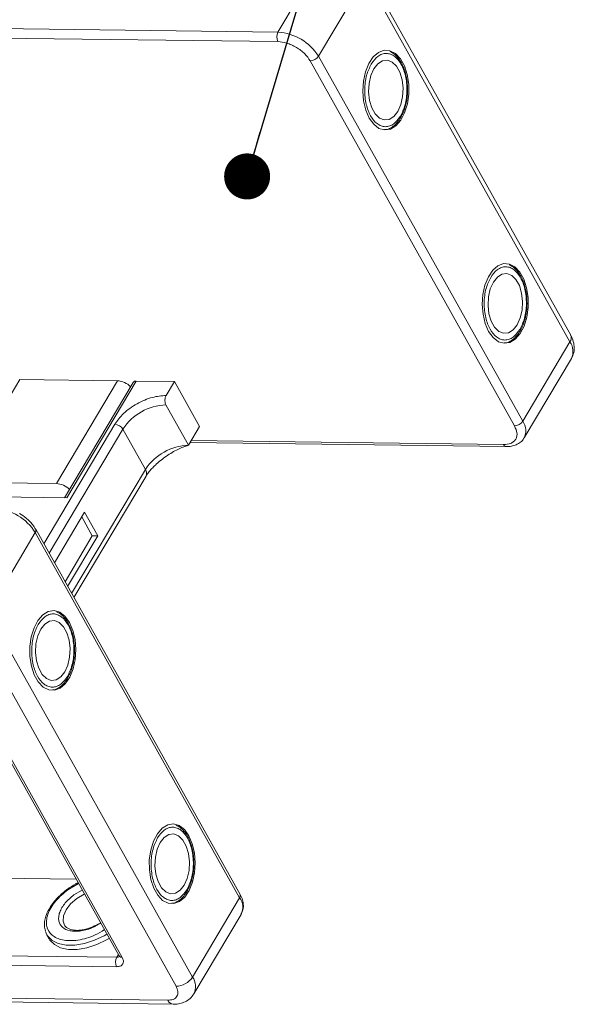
# Model space of a CAD drawing. Header units: millimetres. Extents: x -1177 to 904, y 240 to 1698.
# Tile 49 of 51: x 632 to 692, y 1359 to 1466. Entities that reach past the tile are written whole.
import ezdxf

# ---------------------------------------------------------------- set-up
doc = ezdxf.new("R2010")
doc.units = ezdxf.units.MM
doc.styles.get("Standard").update_dxf_attribs({"font": '仿宋_GB2312.ttf', "width": 0.8})
doc.dimstyles.new('ISO-25.1', dxfattribs={"dimtxt": 6, "dimasz": 5, "dimexe": 3.5, "dimexo": 0.625, "dimgap": 1.5, "dimtad": 1, "dimtoh": 1, "dimtxsty": 'Standard', "dimcen": 2.5, "dimadec": 0, "dimazin": 0, "dimtfac": 1, "dimtmove": 0, "dimatfit": 3, "dimfxl": 0, "dimarcsym": 0})

msp = doc.modelspace()

# ---------------------------------------------------------------- linework, layer by layer
at = {"color": 7, "linetype": 'Continuous', "lineweight": 15}
for p, q in [((665.294, 1472.797), (660.168, 1464.178)), ((691.969, 1431.277), (669.766, 1470.907)), ((664.559, 1461.567), (669.685, 1470.186)), ((669.685, 1470.186), (691.888, 1430.556)), ((660.168, 1464.178), (589.68, 1465.086)), ((589.667, 1464.064), (660.155, 1463.157)), ((686.762, 1421.937), (664.559, 1461.567)), ((663.667, 1461.068), (685.87, 1421.437)), ((691.888, 1430.556), (686.762, 1421.937)), ((686.917, 1420.128), (692.044, 1428.747)), ((625.468, 1415.318), (632.102, 1426.472)), ((642.72, 1426.336), (632.102, 1426.472)), ((636.085, 1415.182), (642.72, 1426.336)), ((644.433, 1426.164), (636.982, 1413.637)), ((637.227, 1413.634), (644.765, 1426.309)), ((644.765, 1426.309), (648.913, 1426.256)), ((648.008, 1424.735), (648.913, 1426.256)), ((648.913, 1426.256), (651.652, 1421.367)), ((650.446, 1419.339), (647.995, 1423.713)), ((642.437, 1421.614), (634.721, 1408.641)), ((635.298, 1407.611), (643.315, 1421.091)), ((645.766, 1416.717), (643.315, 1421.091)), ((650.446, 1419.339), (651.652, 1421.367)), ((650.623, 1419.635), (684.957, 1419.193)), ((684.664, 1419.409), (650.748, 1419.845)), ((645.766, 1416.717), (637.749, 1403.237)), ((625.468, 1415.318), (636.085, 1415.182)), ((637.988, 1402.81), (645.829, 1415.993)), ((621.928, 1413.831), (637.227, 1413.634)), ((639.143, 1412.077), (635.875, 1406.582)), ((640.584, 1409.503), (639.143, 1412.077)), ((639.995, 1409.511), (638.841, 1411.57)), ((656.044, 1370.582), (633.841, 1410.212)), ((628.674, 1401.232), (633.8, 1409.851)), ((633.8, 1409.851), (656.003, 1370.221)), ((637.028, 1404.523), (639.995, 1409.511)), ((637.316, 1404.009), (640.584, 1409.503)), ((640.584, 1409.503), (639.995, 1409.511)), ((650.877, 1361.602), (628.674, 1401.232)), ((626.891, 1400.234), (649.094, 1360.603)), ((624.163, 1397.353), (642.906, 1363.898)), ((624.492, 1397.199), (643.235, 1363.744)), ((638.234, 1372.238), (623.239, 1372.431)), ((637.345, 1371.089), (638.504, 1371.755)), ((638.905, 1371.04), (638.002, 1370.522)), ((656.003, 1370.221), (650.877, 1361.602)), ((651.032, 1359.793), (656.159, 1368.412)), ((640.384, 1367.165), (640.908, 1367.465)), ((640.889, 1367.499), (640.634, 1367.342)), ((635.064, 1366.198), (634.909, 1366.563)), ((635.064, 1366.198), (635.323, 1365.735)), ((607.844, 1364.2), (642.645, 1363.752)), ((642.645, 1363.752), (642.822, 1364.049)), ((642.632, 1362.73), (607.831, 1363.178)), ((648.19, 1359.082), (605.27, 1359.634)), ((605.854, 1359.204), (648.774, 1358.651))]:
    msp.add_line(p, q, dxfattribs=at)
at = {"color": 7, "linetype": 'Continuous', "lineweight": 15, "flags": 128}
for points in [[(670.077, 1454.853), (670.564, 1454.181), (671.134, 1453.742), (671.752, 1453.564), (672.378, 1453.658), (672.973, 1454.018), (673.499, 1454.622), (673.925, 1455.432), (674.222, 1456.396), (674.373, 1457.455), (674.367, 1458.541), (674.206, 1459.587), (673.898, 1460.526), (673.465, 1461.3), (672.932, 1461.86), (672.333, 1462.171), (671.707, 1462.214), (671.091, 1461.984), (670.526, 1461.498), (670.046, 1460.786), (669.682, 1459.892), (669.456, 1458.872), (669.383, 1457.791), (669.467, 1456.717), (669.704, 1455.717), (670.077, 1454.853)], [(670.589, 1460.211), (670.259, 1459.475), (670.061, 1458.61), (670.011, 1457.688), (670.113, 1456.782), (670.359, 1455.966), (670.728, 1455.307), (671.191, 1454.858), (671.711, 1454.654), (672.244, 1454.713), (672.749, 1455.03), (673.184, 1455.579), (673.514, 1456.316), (673.712, 1457.18), (673.762, 1458.103), (673.66, 1459.008), (673.414, 1459.824), (673.045, 1460.483), (672.582, 1460.933), (672.062, 1461.136), (671.528, 1461.077), (671.024, 1460.76), (670.589, 1460.211)], [(683.053, 1431.692), (683.54, 1431.02), (684.11, 1430.581), (684.728, 1430.403), (685.354, 1430.497), (685.949, 1430.858), (686.475, 1431.461), (686.901, 1432.271), (687.198, 1433.236), (687.349, 1434.294), (687.343, 1435.38), (687.181, 1436.426), (686.874, 1437.365), (686.44, 1438.14), (685.908, 1438.7), (685.309, 1439.011), (684.682, 1439.053), (684.067, 1438.824), (683.502, 1438.338), (683.022, 1437.625), (682.658, 1436.731), (682.432, 1435.712), (682.359, 1434.631), (682.443, 1433.556), (682.68, 1432.556), (683.053, 1431.692)], [(683.565, 1437.051), (683.235, 1436.314), (683.037, 1435.449), (682.987, 1434.527), (683.089, 1433.621), (683.334, 1432.806), (683.704, 1432.147), (684.167, 1431.697), (684.686, 1431.494), (685.22, 1431.553), (685.725, 1431.869), (686.16, 1432.418), (686.49, 1433.155), (686.687, 1434.02), (686.737, 1434.942), (686.636, 1435.848), (686.39, 1436.663), (686.021, 1437.322), (685.558, 1437.772), (685.038, 1437.975), (684.504, 1437.916), (684, 1437.599), (683.565, 1437.051)], [(637.509, 1400.096), (637.022, 1400.768), (636.452, 1401.207), (635.834, 1401.385), (635.209, 1401.291), (634.614, 1400.931), (634.087, 1400.327), (633.661, 1399.517), (633.364, 1398.553), (633.214, 1397.494), (633.219, 1396.408), (633.381, 1395.362), (633.688, 1394.423), (634.122, 1393.648), (634.655, 1393.088), (635.253, 1392.777), (635.88, 1392.735), (636.495, 1392.964), (637.06, 1393.45), (637.54, 1394.163), (637.904, 1395.057), (638.13, 1396.076), (638.203, 1397.157), (638.119, 1398.232), (637.883, 1399.232), (637.509, 1400.096)], [(634.402, 1399.37), (634.073, 1398.633), (633.875, 1397.768), (633.825, 1396.846), (633.926, 1395.94), (634.172, 1395.125), (634.541, 1394.466), (635.005, 1394.016), (635.524, 1393.813), (636.058, 1393.872), (636.563, 1394.189), (636.997, 1394.737), (637.327, 1395.474), (637.525, 1396.339), (637.575, 1397.261), (637.473, 1398.167), (637.228, 1398.982), (636.858, 1399.641), (636.395, 1400.091), (635.876, 1400.295), (635.342, 1400.235), (634.837, 1399.919), (634.402, 1399.37)], [(650.485, 1376.935), (649.998, 1377.607), (649.428, 1378.046), (648.81, 1378.224), (648.184, 1378.13), (647.589, 1377.77), (647.063, 1377.166), (646.637, 1376.356), (646.34, 1375.392), (646.189, 1374.333), (646.195, 1373.247), (646.357, 1372.201), (646.664, 1371.262), (647.097, 1370.488), (647.63, 1369.928), (648.229, 1369.617), (648.855, 1369.574), (649.471, 1369.804), (650.036, 1370.29), (650.516, 1371.002), (650.88, 1371.896), (651.106, 1372.916), (651.179, 1373.997), (651.095, 1375.071), (650.858, 1376.071), (650.485, 1376.935)], [(647.378, 1376.209), (647.048, 1375.472), (646.85, 1374.608), (646.8, 1373.685), (646.902, 1372.78), (647.148, 1371.964), (647.517, 1371.305), (647.98, 1370.855), (648.5, 1370.652), (649.034, 1370.711), (649.538, 1371.028), (649.973, 1371.577), (650.303, 1372.313), (650.501, 1373.178), (650.551, 1374.101), (650.449, 1375.006), (650.204, 1375.822), (649.834, 1376.481), (649.371, 1376.93), (648.851, 1377.134), (648.318, 1377.075), (647.813, 1376.758), (647.378, 1376.209)], [(636.973, 1367.226), (636.822, 1367.656), (636.866, 1368.253), (637.147, 1368.898), (637.642, 1369.538), (638.311, 1370.123), (639.1, 1370.604), (639.139, 1370.623)], [(641.579, 1366.268), (641.273, 1366.091), (640.219, 1365.592), (639.144, 1365.245), (638.101, 1365.067), (637.136, 1365.065), (636.295, 1365.24), (635.618, 1365.584), (635.136, 1366.08), (635.064, 1366.198)], [(635.323, 1365.735), (635.395, 1365.617), (635.877, 1365.121), (636.555, 1364.777), (637.395, 1364.602), (638.36, 1364.604), (639.404, 1364.782), (640.478, 1365.129), (641.532, 1365.628), (641.838, 1365.805)]]:
    msp.add_lwpolyline(points, dxfattribs=at)
at = {"color": 7, "linetype": 'Continuous', "lineweight": 15}
for centre, radius, start, end in [((661.147, 1463.655), 1.11, 151.86538, 206.65442), ((659.844, 1458.636), 5.552, 31.86538, 86.65442), ((663.631, 1462.177), 1.11, 271.86957, 326.65022), ((691.303, 1430.987), 0.727, 323.63456, 23.5651), ((690.439, 1429.52), 1.781, 334.27323, 35.55874), ((642.586, 1424.104), 2.236, 45.42868, 86.56259), ((644.722, 1425.955), 0.357, 83.01375, 144.19559), ((648.185, 1417.886), 5.83, 91.86957, 146.65022), ((685.834, 1422.547), 1.11, 271.86957, 326.65022), ((685.318, 1420.902), 1.776, 333.72412, 35.60878), ((642.372, 1420.505), 1.11, 31.86538, 86.65442), ((650.636, 1413.512), 5.83, 91.86957, 146.65022), ((684.998, 1419.555), 0.364, 203.67685, 263.13465), ((645.21, 1416.304), 0.692, 333.28972, 36.54225), ((635.951, 1412.95), 2.236, 45.42868, 86.56259), ((629.085, 1406.921), 5.552, 31.86538, 86.65442), ((633.528, 1410.065), 0.346, 321.97814, 25.41096), ((655.711, 1370.437), 0.363, 323.63456, 23.5651), ((654.611, 1369.19), 1.732, 333.31625, 36.51573), ((643.624, 1363.228), 1.11, 151.86538, 206.65442), ((642.681, 1364.142), 0.392, 264.82292, 310.9523), ((643.204, 1364.107), 0.363, 214.9547, 274.88524), ((649.022, 1362.823), 2.221, 271.86957, 326.65022), ((649.487, 1360.572), 1.73, 333.09117, 36.53829), ((648.856, 1359.374), 0.728, 203.66204, 263.30385)]:
    msp.add_arc(centre, radius, start, end, dxfattribs=at)
for points, knots in [([(660.155, 1463.157), (660.467, 1463.125), (660.947, 1463.077), (661.64, 1462.813), (662.167, 1462.543), (662.656, 1462.209), (663.219, 1461.726), (663.491, 1461.327), (663.667, 1461.068)], [0, 0, 0, 0, 0.23945684, 0.36836066, 0.5, 0.63163934, 0.76054316, 1, 1, 1, 1]), ([(670.3, 1460.726), (670.53, 1461.039), (670.884, 1461.52), (671.468, 1461.817), (671.938, 1461.897), (672.407, 1461.806), (672.977, 1461.484), (673.585, 1460.751), (673.99, 1459.676), (674.159, 1458.68), (674.197, 1457.865), (674.137, 1457.053), (673.948, 1456.051), (673.66, 1455.453), (673.472, 1455.064)], [0, 0, 0, 0, 0.1197284, 0.1841803, 0.25, 0.3158197, 0.3802716, 0.5, 0.6197284, 0.6841803, 0.75, 0.8158197, 0.8802716, 1, 1, 1, 1]), ([(674.247, 1457.865), (674.238, 1458.201), (674.227, 1458.672), (674.118, 1459.337), (673.99, 1459.873), (673.78, 1460.455), (673.508, 1460.992), (673.169, 1461.463), (672.77, 1461.854), (672.461, 1462.013), (672.304, 1462.093)], [0, 0, 0, 0, 0.177281, 0.2484799, 0.3650134, 0.4832282, 0.6076835, 0.7354937, 0.8664804, 1, 1, 1, 1]), ([(673.472, 1455.064), (673.243, 1454.751), (672.889, 1454.27), (672.305, 1453.974), (671.835, 1453.893), (671.365, 1453.984), (670.796, 1454.306), (670.188, 1455.039), (669.783, 1456.114), (669.614, 1457.11), (669.576, 1457.926), (669.636, 1458.737), (669.825, 1459.739), (670.113, 1460.337), (670.3, 1460.726)], [0, 0, 0, 0, 0.1197284, 0.1841803, 0.25, 0.3158197, 0.3802716, 0.5, 0.6197284, 0.6841803, 0.75, 0.8158197, 0.8802716, 1, 1, 1, 1]), ([(673.533, 1454.989), (673.624, 1455.154), (673.811, 1455.494), (673.996, 1456.06), (674.133, 1456.642), (674.223, 1457.231), (674.239, 1457.652), (674.247, 1457.865)], [0, 0, 0, 0, 0.2090101, 0.4290119, 0.6016409, 0.7985268, 1, 1, 1, 1]), ([(673.411, 1454.766), (673.419, 1454.776), (673.468, 1454.838), (673.503, 1454.92), (673.533, 1454.989)], [0, 0, 0, 0, 0.1668548, 1, 1, 1, 1]), ([(671.748, 1453.602), (671.838, 1453.606), (672.124, 1453.619), (672.572, 1453.858), (673.043, 1454.241), (673.294, 1454.598), (673.411, 1454.766)], [0, 0, 0, 0, 0.1395871, 0.4435132, 0.7390975, 1, 1, 1, 1]), ([(687.223, 1434.704), (687.214, 1435.04), (687.202, 1435.511), (687.094, 1436.176), (686.966, 1436.713), (686.756, 1437.295), (686.484, 1437.832), (686.145, 1438.302), (685.746, 1438.693), (685.436, 1438.852), (685.28, 1438.932)], [0, 0, 0, 0, 0.177281, 0.2484799, 0.3650134, 0.4832282, 0.6076835, 0.7354937, 0.8664804, 1, 1, 1, 1]), ([(683.276, 1437.565), (683.506, 1437.878), (683.86, 1438.36), (684.444, 1438.656), (684.914, 1438.737), (685.383, 1438.645), (685.953, 1438.323), (686.561, 1437.59), (686.966, 1436.516), (687.134, 1435.52), (687.173, 1434.704), (687.112, 1433.892), (686.924, 1432.89), (686.636, 1432.292), (686.448, 1431.904)], [0, 0, 0, 0, 0.1197284, 0.1841803, 0.25, 0.3158197, 0.3802716, 0.5, 0.6197284, 0.6841803, 0.75, 0.8158197, 0.8802716, 1, 1, 1, 1]), ([(686.448, 1431.904), (686.218, 1431.591), (685.865, 1431.109), (685.281, 1430.813), (684.811, 1430.732), (684.341, 1430.823), (683.772, 1431.146), (683.164, 1431.879), (682.759, 1432.953), (682.59, 1433.949), (682.551, 1434.765), (682.612, 1435.577), (682.801, 1436.579), (683.089, 1437.177), (683.276, 1437.565)], [0, 0, 0, 0, 0.1197284, 0.1841803, 0.25, 0.3158197, 0.3802716, 0.5, 0.6197284, 0.6841803, 0.75, 0.8158197, 0.8802716, 1, 1, 1, 1]), ([(686.508, 1431.828), (686.6, 1431.994), (686.787, 1432.333), (686.971, 1432.899), (687.109, 1433.481), (687.198, 1434.071), (687.215, 1434.491), (687.223, 1434.704)], [0, 0, 0, 0, 0.20901009, 0.42901187, 0.60164086, 0.79852679, 1, 1, 1, 1]), ([(684.724, 1430.441), (684.814, 1430.445), (685.1, 1430.458), (685.547, 1430.697), (686.019, 1431.081), (686.27, 1431.438), (686.387, 1431.605)], [0, 0, 0, 0, 0.1395871, 0.4435132, 0.7390975, 1, 1, 1, 1]), ([(686.387, 1431.605), (686.395, 1431.616), (686.444, 1431.678), (686.479, 1431.76), (686.508, 1431.828)], [0, 0, 0, 0, 0.1668548, 1, 1, 1, 1]), ([(692.047, 1428.756), (692.147, 1428.967), (692.345, 1429.385), (692.373, 1430.089), (692.248, 1430.728), (692.047, 1431.107), (691.959, 1431.274)], [0, 0, 0, 0, 0.2632156, 0.5220288, 0.7894298, 1, 1, 1, 1]), ([(648.008, 1424.735), (647.519, 1424.699), (646.767, 1424.643), (645.674, 1424.259), (644.84, 1423.857), (644.062, 1423.356), (643.164, 1422.624), (642.723, 1422.012), (642.437, 1421.614)], [0, 0, 0, 0, 0.2394568, 0.3683607, 0.5, 0.6316393, 0.7605432, 1, 1, 1, 1]), ([(647.995, 1423.713), (647.966, 1423.777), (647.908, 1423.904), (647.874, 1424.145), (647.885, 1424.39), (647.935, 1424.595), (647.988, 1424.695), (648.008, 1424.735)], [0, 0, 0, 0, 0.2146939, 0.4293877, 0.6440816, 0.8587754, 1, 1, 1, 1]), ([(685.87, 1421.437), (685.984, 1421.179), (686.159, 1420.781), (686.133, 1420.305), (686.013, 1419.979), (685.784, 1419.719), (685.379, 1419.469), (684.946, 1419.432), (684.664, 1419.409)], [0, 0, 0, 0, 0.23945684, 0.36836066, 0.5, 0.63163934, 0.76054316, 1, 1, 1, 1]), ([(684.954, 1419.201), (685.1, 1419.202), (685.44, 1419.203), (685.936, 1419.323), (686.418, 1419.569), (686.759, 1419.847), (686.863, 1420.07), (686.89, 1420.125)], [0, 0, 0, 0, 0.1807624, 0.4187044, 0.6628615, 0.9156201, 1, 1, 1, 1]), ([(646.477, 1416.8), (646.596, 1416.929), (647.057, 1417.425), (648.043, 1418.177), (649.307, 1418.955), (650.064, 1419.21), (650.446, 1419.339)], [0, 0, 0, 0, 0.1030121, 0.3981834, 0.6964992, 1, 1, 1, 1]), ([(645.834, 1415.994), (645.913, 1416.122), (646.077, 1416.388), (646.334, 1416.666), (646.468, 1416.81)], [0, 0, 0, 0, 0.4814528, 1, 1, 1, 1]), ([(633.837, 1410.212), (633.733, 1410.382), (633.543, 1410.69), (633.173, 1411.098), (632.711, 1411.528), (632.319, 1411.784), (632.073, 1411.945)], [0, 0, 0, 0, 0.2579062, 0.465879, 0.6659414, 1, 1, 1, 1]), ([(634.114, 1399.884), (634.344, 1400.197), (634.697, 1400.679), (635.281, 1400.975), (635.751, 1401.056), (636.221, 1400.965), (636.79, 1400.642), (637.398, 1399.909), (637.803, 1398.835), (637.972, 1397.839), (638.011, 1397.023), (637.95, 1396.212), (637.762, 1395.209), (637.473, 1394.611), (637.286, 1394.223)], [0, 0, 0, 0, 0.1197284, 0.1841803, 0.25, 0.3158197, 0.3802716, 0.5, 0.6197284, 0.6841803, 0.75, 0.8158197, 0.8802716, 1, 1, 1, 1]), ([(638.06, 1397.023), (638.052, 1397.359), (638.04, 1397.83), (637.932, 1398.496), (637.803, 1399.032), (637.594, 1399.614), (637.321, 1400.151), (636.982, 1400.621), (636.582, 1401.013), (636.271, 1401.173), (636.114, 1401.254)], [0, 0, 0, 0, 0.177063, 0.2481743, 0.3645645, 0.4826339, 0.6069361, 0.7345891, 0.8654147, 1, 1, 1, 1]), ([(637.286, 1394.223), (637.056, 1393.91), (636.702, 1393.428), (636.118, 1393.132), (635.648, 1393.051), (635.179, 1393.143), (634.609, 1393.465), (634.001, 1394.198), (633.597, 1395.273), (633.428, 1396.268), (633.389, 1397.084), (633.45, 1397.896), (633.638, 1398.898), (633.927, 1399.496), (634.114, 1399.884)], [0, 0, 0, 0, 0.1197284, 0.1841803, 0.25, 0.3158197, 0.3802716, 0.5, 0.6197284, 0.6841803, 0.75, 0.8158197, 0.8802716, 1, 1, 1, 1]), ([(637.346, 1394.147), (637.437, 1394.313), (637.624, 1394.652), (637.809, 1395.218), (637.947, 1395.8), (638.036, 1396.39), (638.052, 1396.81), (638.06, 1397.023)], [0, 0, 0, 0, 0.2090101, 0.4290119, 0.6016409, 0.7985268, 1, 1, 1, 1]), ([(635.665, 1392.77), (635.72, 1392.773), (635.971, 1392.788), (636.385, 1393.018), (636.857, 1393.399), (637.107, 1393.757), (637.225, 1393.924)], [0, 0, 0, 0, 0.09065, 0.4118623, 0.7242583, 1, 1, 1, 1]), ([(637.225, 1393.924), (637.233, 1393.935), (637.282, 1393.997), (637.317, 1394.079), (637.346, 1394.147)], [0, 0, 0, 0, 0.1668548, 1, 1, 1, 1]), ([(647.09, 1376.724), (647.32, 1377.037), (647.673, 1377.518), (648.257, 1377.814), (648.727, 1377.895), (649.197, 1377.804), (649.766, 1377.482), (650.374, 1376.749), (650.779, 1375.674), (650.948, 1374.678), (650.987, 1373.862), (650.926, 1373.051), (650.737, 1372.049), (650.449, 1371.451), (650.262, 1371.062)], [0, 0, 0, 0, 0.1197284, 0.1841803, 0.25, 0.3158197, 0.3802716, 0.5, 0.6197284, 0.6841803, 0.75, 0.8158197, 0.8802716, 1, 1, 1, 1]), ([(651.036, 1373.863), (651.028, 1374.199), (651.016, 1374.67), (650.908, 1375.335), (650.779, 1375.871), (650.57, 1376.453), (650.297, 1376.99), (649.958, 1377.461), (649.558, 1377.853), (649.247, 1378.012), (649.089, 1378.093)], [0, 0, 0, 0, 0.177063, 0.2481743, 0.3645645, 0.4826339, 0.6069361, 0.7345891, 0.8654147, 1, 1, 1, 1]), ([(650.262, 1371.062), (650.032, 1370.749), (649.678, 1370.268), (649.094, 1369.971), (648.624, 1369.891), (648.155, 1369.982), (647.585, 1370.304), (646.977, 1371.037), (646.572, 1372.112), (646.403, 1373.108), (646.365, 1373.924), (646.425, 1374.735), (646.614, 1375.737), (646.902, 1376.335), (647.09, 1376.724)], [0, 0, 0, 0, 0.1197284, 0.1841803, 0.25, 0.3158197, 0.3802716, 0.5, 0.6197284, 0.6841803, 0.75, 0.8158197, 0.8802716, 1, 1, 1, 1]), ([(650.322, 1370.987), (650.413, 1371.152), (650.6, 1371.492), (650.785, 1372.058), (650.923, 1372.639), (651.012, 1373.229), (651.028, 1373.65), (651.036, 1373.863)], [0, 0, 0, 0, 0.20901009, 0.42901187, 0.60164086, 0.79852679, 1, 1, 1, 1]), ([(638.453, 1371.847), (638.364, 1371.802), (637.949, 1371.591), (637.568, 1371.326), (637.269, 1371.117)], [0, 0, 0, 0, 0.21471421, 1, 1, 1, 1]), ([(637.269, 1371.117), (637.261, 1371.111), (637.125, 1371.024), (636.819, 1370.766), (636.346, 1370.354), (635.866, 1369.83), (635.449, 1369.27), (635.117, 1368.678), (634.886, 1368.071), (634.782, 1367.462), (634.781, 1366.966), (634.878, 1366.702), (634.909, 1366.619)], [0, 0, 0, 0, 0.0047587, 0.0735926, 0.1865374, 0.3015485, 0.4228625, 0.5474276, 0.6746623, 0.8045887, 0.9385345, 1, 1, 1, 1]), ([(641.308, 1366.75), (640.979, 1366.544), (640.361, 1366.155), (639.36, 1365.811), (638.42, 1365.594), (637.528, 1365.53), (636.506, 1365.637), (635.524, 1366.091), (635.036, 1366.905), (634.986, 1367.723), (635.14, 1368.423), (635.487, 1369.15), (636.137, 1370.083), (636.869, 1370.693), (637.345, 1371.089)], [0, 0, 0, 0, 0.0766346, 0.1442418, 0.2132837, 0.2823255, 0.3499327, 0.4755224, 0.6011122, 0.6687193, 0.7377612, 0.8068031, 0.8744103, 1, 1, 1, 1]), ([(638.002, 1370.522), (637.663, 1370.239), (637.14, 1369.803), (636.676, 1369.137), (636.428, 1368.618), (636.318, 1368.117), (636.353, 1367.533), (636.702, 1366.952), (637.403, 1366.627), (638.133, 1366.552), (638.771, 1366.596), (639.441, 1366.756), (639.999, 1366.932), (640.296, 1367.111), (640.384, 1367.165)], [0, 0, 0, 0, 0.13193755, 0.20296185, 0.27549338, 0.34802491, 0.41904921, 0.55098676, 0.68292431, 0.7539486, 0.82648013, 0.89901167, 0.97003596, 1, 1, 1, 1]), ([(648.641, 1369.609), (648.696, 1369.613), (648.947, 1369.628), (649.361, 1369.858), (649.833, 1370.239), (650.083, 1370.596), (650.201, 1370.764)], [0, 0, 0, 0, 0.09065, 0.4118623, 0.7242583, 1, 1, 1, 1]), ([(650.201, 1370.764), (650.209, 1370.774), (650.257, 1370.836), (650.293, 1370.918), (650.322, 1370.987)], [0, 0, 0, 0, 0.1668548, 1, 1, 1, 1]), ([(656.145, 1368.438), (656.211, 1368.548), (656.378, 1368.83), (656.431, 1369.375), (656.322, 1369.972), (656.175, 1370.38), (656.048, 1370.571), (656.04, 1370.581)], [0, 0, 0, 0, 0.1754771, 0.4493816, 0.7266683, 0.9844779, 1, 1, 1, 1]), ([(640.634, 1367.342), (640.373, 1367.21), (640.009, 1367.025), (639.463, 1366.842), (639.016, 1366.73), (638.519, 1366.667), (638.056, 1366.673), (637.643, 1366.748), (637.305, 1366.894), (637.079, 1367.056), (637.01, 1367.193), (636.985, 1367.242)], [0, 0, 0, 0, 0.16765522, 0.23470915, 0.34367021, 0.45300112, 0.56667714, 0.68221408, 0.80099061, 0.9286194, 1, 1, 1, 1]), ([(643.235, 1363.744), (643.292, 1363.615), (643.379, 1363.416), (643.367, 1363.178), (643.306, 1363.016), (643.193, 1362.885), (642.99, 1362.761), (642.773, 1362.742), (642.632, 1362.73)], [0, 0, 0, 0, 0.2394429, 0.3696359, 0.4999999, 0.6301929, 0.7605571, 1, 1, 1, 1]), ([(642.906, 1363.899), (642.918, 1363.875), (642.944, 1363.825), (642.947, 1363.793), (642.948, 1363.8), (642.948, 1363.801)], [0, 0, 0, 0, 0.42584, 0.8876913, 1, 1, 1, 1]), ([(649.094, 1360.603), (649.179, 1360.409), (649.31, 1360.11), (649.292, 1359.753), (649.201, 1359.51), (649.031, 1359.314), (648.726, 1359.127), (648.401, 1359.1), (648.19, 1359.082)], [0, 0, 0, 0, 0.2394429, 0.3697786, 0.5000001, 0.6303356, 0.7605571, 1, 1, 1, 1]), ([(648.772, 1358.659), (648.813, 1358.656), (649.062, 1358.638), (649.512, 1358.709), (650.1, 1358.906), (650.644, 1359.259), (650.898, 1359.609), (651.027, 1359.786)], [0, 0, 0, 0, 0.0452802, 0.275139, 0.5116298, 0.7527655, 1, 1, 1, 1])]:
    msp.add_open_spline(points, degree=3, knots=knots, dxfattribs=at)

# ---------------------------------------------------------------- leaders
at = {"color": 5, "lineweight": 9}
msp.add_leader([(656.815, 1448.521), (675.075, 1509.852), (688.154, 1509.852)], dimstyle='ISO-25.1', override={"dimgap": 1.5, "dimtad": 0, "dimldrblk": 'Dot'}, dxfattribs=at)

doc.saveas('drawing.dxf')
